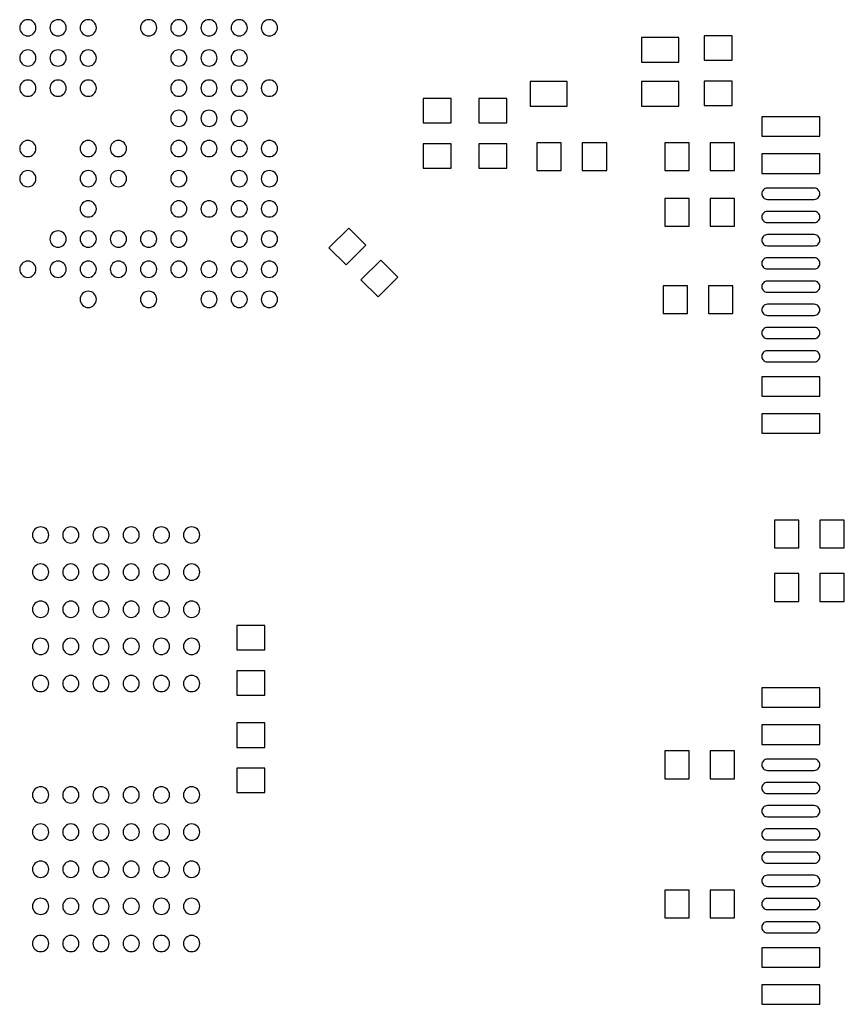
# Model space of a CAD drawing. Extents: x -85 to 115, y -126 to 69.
# Tile 23 of 26: x -18 to 0, y -30 to -8. Entities that reach past the tile are written whole.
import ezdxf

# ---------------------------------------------------------------- set-up
doc = ezdxf.new("R2010")
doc.units = 0
doc.header["$MEASUREMENT"] = 0
doc.layers.get('0').update_dxf_attribs({"linetype": 'CONTINUOUS'})

msp = doc.modelspace()

# ---------------------------------------------------------------- linework, layer by layer
for points in [[(-17.844999, -8.569999, 0.414214), (-18.02, -8.395001), (-18.02, -8.395001, 0.414214), (-18.195, -8.569999), (-18.195, -8.569999, 0.414214), (-18.02, -8.745), (-18.02, -8.745, 0.414214), (-17.844999, -8.569999)], [(-17.371001, -8.395001, 0.412538), (-17.545, -8.569999), (-17.545, -8.569999, 0.414214), (-17.37, -8.745), (-17.37, -8.745, 0.415879), (-17.193999, -8.569), (-17.193999, -8.569, 0.410884), (-17.369, -8.395001), (-17.369, -8.395001), (-17.371001, -8.395001)], [(-16.545, -8.569999, 0.414214), (-16.720001, -8.395001), (-16.720001, -8.395001, 0.414214), (-16.895, -8.569999), (-16.895, -8.569999, 0.414214), (-16.720001, -8.745), (-16.720001, -8.745, 0.414214), (-16.545, -8.569999)], [(-15.245, -8.569999, 0.414214), (-15.42, -8.395001), (-15.42, -8.395001, 0.414214), (-15.595, -8.569999), (-15.595, -8.569999, 0.414214), (-15.42, -8.745), (-15.42, -8.745, 0.414214), (-15.245, -8.569999)], [(-14.595, -8.569999, 0.414214), (-14.77, -8.395001), (-14.77, -8.395001, 0.414214), (-14.945, -8.569999), (-14.945, -8.569999, 0.414214), (-14.77, -8.745), (-14.77, -8.745, 0.414214), (-14.595, -8.569999)], [(-13.945, -8.569999, 0.414214), (-14.12, -8.395001), (-14.12, -8.395001, 0.414214), (-14.295, -8.569999), (-14.295, -8.569999, 0.414214), (-14.12, -8.745), (-14.12, -8.745, 0.414214), (-13.945, -8.569999)], [(-13.295, -8.569999, 0.414214), (-13.47, -8.395001), (-13.47, -8.395001, 0.414214), (-13.645, -8.569999), (-13.645, -8.569999, 0.414214), (-13.47, -8.745), (-13.47, -8.745, 0.414214), (-13.295, -8.569999)], [(-12.645, -8.569999, 0.414214), (-12.82, -8.395001), (-12.82, -8.395001, 0.414214), (-12.995, -8.569999), (-12.995, -8.569999, 0.414214), (-12.82, -8.745), (-12.82, -8.745, 0.414214), (-12.645, -8.569999)], [(-17.844999, -9.220001, 0.414214), (-18.02, -9.045), (-18.02, -9.045, 0.414214), (-18.195, -9.220001), (-18.195, -9.220001, 0.414214), (-18.02, -9.394999), (-18.02, -9.394999, 0.414214), (-17.844999, -9.220001)], [(-17.194999, -9.220001, 0.414214), (-17.37, -9.045), (-17.37, -9.045, 0.414214), (-17.545, -9.220001), (-17.545, -9.220001, 0.414214), (-17.37, -9.394999), (-17.37, -9.394999, 0.414214), (-17.194999, -9.220001)], [(-16.545, -9.220001, 0.414214), (-16.720001, -9.045), (-16.720001, -9.045, 0.414214), (-16.895, -9.220001), (-16.895, -9.220001, 0.414214), (-16.720001, -9.394999), (-16.720001, -9.394999, 0.414214), (-16.545, -9.220001)], [(-14.595, -9.220001, 0.414214), (-14.77, -9.045), (-14.77, -9.045, 0.414214), (-14.945, -9.220001), (-14.945, -9.220001, 0.414214), (-14.77, -9.394999), (-14.77, -9.394999, 0.414214), (-14.595, -9.220001)], [(-13.945, -9.220001, 0.414214), (-14.12, -9.045), (-14.12, -9.045, 0.414214), (-14.295, -9.220001), (-14.295, -9.220001, 0.414214), (-14.12, -9.394999), (-14.12, -9.394999, 0.414214), (-13.945, -9.220001)], [(-13.295, -9.220001, 0.414214), (-13.47, -9.045), (-13.47, -9.045, 0.414214), (-13.645, -9.220001), (-13.645, -9.220001, 0.414214), (-13.47, -9.394999), (-13.47, -9.394999, 0.414214), (-13.295, -9.220001)], [(-17.844999, -9.87, 0.414214), (-18.02, -9.695), (-18.02, -9.695, 0.414214), (-18.195, -9.87), (-18.195, -9.87, 0.414214), (-18.02, -10.045001), (-18.02, -10.045001, 0.414214), (-17.844999, -9.87)], [(-17.194999, -9.87, 0.414214), (-17.37, -9.695), (-17.37, -9.695, 0.414214), (-17.545, -9.87), (-17.545, -9.87, 0.414214), (-17.37, -10.045001), (-17.37, -10.045001, 0.414214), (-17.194999, -9.87)], [(-16.545, -9.87, 0.414214), (-16.720001, -9.695), (-16.720001, -9.695, 0.414214), (-16.895, -9.87), (-16.895, -9.87, 0.414214), (-16.720001, -10.045001), (-16.720001, -10.045001, 0.414214), (-16.545, -9.87)], [(-14.595, -9.87, 0.414214), (-14.77, -9.695), (-14.77, -9.695, 0.414214), (-14.945, -9.87), (-14.945, -9.87, 0.414214), (-14.77, -10.045001), (-14.77, -10.045001, 0.414214), (-14.595, -9.87)], [(-13.945, -9.87, 0.414214), (-14.12, -9.695), (-14.12, -9.695, 0.414214), (-14.295, -9.87), (-14.295, -9.87, 0.414214), (-14.12, -10.045001), (-14.12, -10.045001, 0.414214), (-13.945, -9.87)], [(-13.295, -9.87, 0.414214), (-13.47, -9.695), (-13.47, -9.695, 0.414214), (-13.645, -9.87), (-13.645, -9.87, 0.414214), (-13.47, -10.045001), (-13.47, -10.045001, 0.414214), (-13.295, -9.87)], [(-12.645, -9.87, 0.414214), (-12.82, -9.695), (-12.82, -9.695, 0.414214), (-12.995, -9.87), (-12.995, -9.87, 0.414214), (-12.82, -10.045001), (-12.82, -10.045001, 0.414214), (-12.645, -9.87)], [(-14.595, -10.52, 0.414214), (-14.77, -10.345), (-14.77, -10.345, 0.414214), (-14.945, -10.52), (-14.945, -10.52, 0.414214), (-14.77, -10.695), (-14.77, -10.695, 0.414214), (-14.595, -10.52)], [(-13.945, -10.52, 0.414214), (-14.12, -10.345), (-14.12, -10.345, 0.414214), (-14.295, -10.52), (-14.295, -10.52, 0.414214), (-14.12, -10.695), (-14.12, -10.695, 0.414214), (-13.945, -10.52)], [(-13.295, -10.52, 0.414214), (-13.47, -10.345), (-13.47, -10.345, 0.414214), (-13.645, -10.52), (-13.645, -10.52, 0.414214), (-13.47, -10.695), (-13.47, -10.695, 0.414214), (-13.295, -10.52)], [(-17.844999, -11.17, 0.414214), (-18.02, -10.995), (-18.02, -10.995, 0.414214), (-18.195, -11.17), (-18.195, -11.17, 0.414214), (-18.02, -11.345), (-18.02, -11.345, 0.414214), (-17.844999, -11.17)], [(-16.545, -11.17, 0.414214), (-16.720001, -10.995), (-16.720001, -10.995, 0.414214), (-16.895, -11.17), (-16.895, -11.17, 0.414214), (-16.720001, -11.345), (-16.720001, -11.345, 0.414214), (-16.545, -11.17)], [(-15.895, -11.17, 0.414214), (-16.070001, -10.995), (-16.070001, -10.995, 0.414214), (-16.245, -11.17), (-16.245, -11.17, 0.414214), (-16.070001, -11.345), (-16.070001, -11.345, 0.414214), (-15.895, -11.17)], [(-14.595, -11.17, 0.414214), (-14.77, -10.995), (-14.77, -10.995, 0.414214), (-14.945, -11.17), (-14.945, -11.17, 0.414214), (-14.77, -11.345), (-14.77, -11.345, 0.414214), (-14.595, -11.17)], [(-13.945, -11.17, 0.414214), (-14.12, -10.995), (-14.12, -10.995, 0.414214), (-14.295, -11.17), (-14.295, -11.17, 0.414214), (-14.12, -11.345), (-14.12, -11.345, 0.414214), (-13.945, -11.17)], [(-13.295, -11.17, 0.414214), (-13.47, -10.995), (-13.47, -10.995, 0.414214), (-13.645, -11.17), (-13.645, -11.17, 0.414214), (-13.47, -11.345), (-13.47, -11.345, 0.414214), (-13.295, -11.17)], [(-12.645, -11.17, 0.414214), (-12.82, -10.995), (-12.82, -10.995, 0.414214), (-12.995, -11.17), (-12.995, -11.17, 0.414214), (-12.82, -11.345), (-12.82, -11.345, 0.414214), (-12.645, -11.17)], [(-17.844999, -11.82, 0.414214), (-18.02, -11.645), (-18.02, -11.645, 0.414214), (-18.195, -11.82), (-18.195, -11.82, 0.414214), (-18.02, -11.995), (-18.02, -11.995, 0.414214), (-17.844999, -11.82)], [(-16.545, -11.82, 0.414214), (-16.720001, -11.645), (-16.720001, -11.645, 0.414214), (-16.895, -11.82), (-16.895, -11.82, 0.414214), (-16.720001, -11.995), (-16.720001, -11.995, 0.414214), (-16.545, -11.82)], [(-15.895, -11.82, 0.414214), (-16.070001, -11.645), (-16.070001, -11.645, 0.414214), (-16.245, -11.82), (-16.245, -11.82, 0.414214), (-16.070001, -11.995), (-16.070001, -11.995, 0.414214), (-15.895, -11.82)], [(-14.595, -11.82, 0.414214), (-14.77, -11.645), (-14.77, -11.645, 0.414214), (-14.945, -11.82), (-14.945, -11.82, 0.414214), (-14.77, -11.995), (-14.77, -11.995, 0.414214), (-14.595, -11.82)], [(-13.295, -11.82, 0.414214), (-13.47, -11.645), (-13.47, -11.645, 0.414214), (-13.645, -11.82), (-13.645, -11.82, 0.414214), (-13.47, -11.995), (-13.47, -11.995, 0.414214), (-13.295, -11.82)], [(-12.645, -11.82, 0.414214), (-12.82, -11.645), (-12.82, -11.645, 0.414214), (-12.995, -11.82), (-12.995, -11.82, 0.414214), (-12.82, -11.995), (-12.82, -11.995, 0.414214), (-12.645, -11.82)], [(-1.09, -12.265, 0.414214), (-0.97, -12.145), (-0.97, -12.145, 0.414214), (-1.09, -12.025), (-1.09, -12.025), (-2.1, -12.025), (-2.1, -12.025, 0.414214), (-2.22, -12.145), (-2.22, -12.145, 0.414214), (-2.1, -12.265), (-2.1, -12.265), (-1.09, -12.265)], [(-16.545, -12.47, 0.414214), (-16.720001, -12.295), (-16.720001, -12.295, 0.414214), (-16.895, -12.47), (-16.895, -12.47, 0.414214), (-16.720001, -12.645), (-16.720001, -12.645, 0.414214), (-16.545, -12.47)], [(-14.595, -12.47, 0.414214), (-14.77, -12.295), (-14.77, -12.295, 0.414214), (-14.945, -12.47), (-14.945, -12.47, 0.414214), (-14.77, -12.645), (-14.77, -12.645, 0.414214), (-14.595, -12.47)], [(-13.945, -12.47, 0.414214), (-14.12, -12.295), (-14.12, -12.295, 0.414214), (-14.295, -12.47), (-14.295, -12.47, 0.414214), (-14.12, -12.645), (-14.12, -12.645, 0.414214), (-13.945, -12.47)], [(-13.295, -12.47, 0.414214), (-13.47, -12.295), (-13.47, -12.295, 0.414214), (-13.645, -12.47), (-13.645, -12.47, 0.414214), (-13.47, -12.645), (-13.47, -12.645, 0.414214), (-13.295, -12.47)], [(-12.645, -12.47, 0.414214), (-12.82, -12.295), (-12.82, -12.295, 0.414214), (-12.995, -12.47), (-12.995, -12.47, 0.414214), (-12.82, -12.645), (-12.82, -12.645, 0.414214), (-12.645, -12.47)], [(-1.09, -12.765, 0.414214), (-0.97, -12.645), (-0.97, -12.645, 0.414214), (-1.09, -12.525), (-1.09, -12.525), (-2.1, -12.525), (-2.1, -12.525, 0.414214), (-2.22, -12.645), (-2.22, -12.645, 0.414214), (-2.1, -12.765), (-2.1, -12.765), (-1.09, -12.765)], [(-17.371001, -12.945, 0.412539), (-17.545, -13.12), (-17.545, -13.12, 0.414214), (-17.37, -13.295), (-17.37, -13.295, 0.415881), (-17.193999, -13.119), (-17.193999, -13.119, 0.410885), (-17.369, -12.945), (-17.369, -12.945), (-17.371001, -12.945)], [(-16.545, -13.12, 0.414214), (-16.720001, -12.945), (-16.720001, -12.945, 0.414214), (-16.895, -13.12), (-16.895, -13.12, 0.414214), (-16.720001, -13.295), (-16.720001, -13.295, 0.414214), (-16.545, -13.12)], [(-16.071, -12.945, 0.412541), (-16.245, -13.12), (-16.245, -13.12, 0.414214), (-16.070001, -13.295), (-16.070001, -13.295, 0.415881), (-15.893999, -13.119), (-15.893999, -13.119, 0.410885), (-16.069, -12.945), (-16.069, -12.945), (-16.071, -12.945)], [(-15.245, -13.12, 0.414214), (-15.42, -12.945), (-15.42, -12.945, 0.414214), (-15.595, -13.12), (-15.595, -13.12, 0.414214), (-15.42, -13.295), (-15.42, -13.295, 0.414214), (-15.245, -13.12)], [(-14.595, -13.12, 0.414214), (-14.77, -12.945), (-14.77, -12.945, 0.414214), (-14.945, -13.12), (-14.945, -13.12, 0.414214), (-14.77, -13.295), (-14.77, -13.295, 0.414214), (-14.595, -13.12)], [(-13.295, -13.12, 0.414214), (-13.47, -12.945), (-13.47, -12.945, 0.414214), (-13.645, -13.12), (-13.645, -13.12, 0.414214), (-13.47, -13.295), (-13.47, -13.295, 0.414214), (-13.295, -13.12)], [(-12.645, -13.12, 0.414214), (-12.82, -12.945), (-12.82, -12.945, 0.414214), (-12.995, -13.12), (-12.995, -13.12, 0.414214), (-12.82, -13.295), (-12.82, -13.295, 0.414214), (-12.645, -13.12)], [(-1.09, -13.265, 0.414214), (-0.97, -13.145), (-0.97, -13.145, 0.414214), (-1.09, -13.025), (-1.09, -13.025), (-2.1, -13.025), (-2.1, -13.025, 0.414214), (-2.22, -13.145), (-2.22, -13.145, 0.414214), (-2.1, -13.265), (-2.1, -13.265), (-1.09, -13.265)], [(-1.09, -13.765, 0.414214), (-0.97, -13.645), (-0.97, -13.645, 0.414214), (-1.09, -13.525), (-1.09, -13.525), (-2.1, -13.525), (-2.1, -13.525, 0.414214), (-2.22, -13.645), (-2.22, -13.645, 0.414214), (-2.1, -13.765), (-2.1, -13.765), (-1.09, -13.765)], [(-17.844999, -13.77, 0.414214), (-18.02, -13.595), (-18.02, -13.595, 0.414214), (-18.195, -13.77), (-18.195, -13.77, 0.414214), (-18.02, -13.945), (-18.02, -13.945, 0.414214), (-17.844999, -13.77)], [(-17.371001, -13.595, 0.412539), (-17.545, -13.77), (-17.545, -13.77, 0.414214), (-17.37, -13.945), (-17.37, -13.945, 0.415881), (-17.193999, -13.769), (-17.193999, -13.769, 0.410885), (-17.369, -13.595), (-17.369, -13.595), (-17.371001, -13.595)], [(-16.545, -13.77, 0.414214), (-16.720001, -13.595), (-16.720001, -13.595, 0.414214), (-16.895, -13.77), (-16.895, -13.77, 0.414214), (-16.720001, -13.945), (-16.720001, -13.945, 0.414214), (-16.545, -13.77)], [(-16.071, -13.595, 0.412541), (-16.245, -13.77), (-16.245, -13.77, 0.414214), (-16.070001, -13.945), (-16.070001, -13.945, 0.415881), (-15.893999, -13.769), (-15.893999, -13.769, 0.410885), (-16.069, -13.595), (-16.069, -13.595), (-16.071, -13.595)], [(-15.245, -13.77, 0.414214), (-15.42, -13.595), (-15.42, -13.595, 0.414214), (-15.595, -13.77), (-15.595, -13.77, 0.414214), (-15.42, -13.945), (-15.42, -13.945, 0.414214), (-15.245, -13.77)], [(-14.595, -13.77, 0.414214), (-14.77, -13.595), (-14.77, -13.595, 0.414214), (-14.945, -13.77), (-14.945, -13.77, 0.414214), (-14.77, -13.945), (-14.77, -13.945, 0.414214), (-14.595, -13.77)], [(-13.945, -13.77, 0.414214), (-14.12, -13.595), (-14.12, -13.595, 0.414214), (-14.295, -13.77), (-14.295, -13.77, 0.414214), (-14.12, -13.945), (-14.12, -13.945, 0.414214), (-13.945, -13.77)], [(-13.295, -13.77, 0.414214), (-13.47, -13.595), (-13.47, -13.595, 0.414214), (-13.645, -13.77), (-13.645, -13.77, 0.414214), (-13.47, -13.945), (-13.47, -13.945, 0.414214), (-13.295, -13.77)], [(-12.645, -13.77, 0.414214), (-12.82, -13.595), (-12.82, -13.595, 0.414214), (-12.995, -13.77), (-12.995, -13.77, 0.414214), (-12.82, -13.945), (-12.82, -13.945, 0.414214), (-12.645, -13.77)], [(-1.09, -14.265, 0.414214), (-0.97, -14.145), (-0.97, -14.145, 0.414214), (-1.09, -14.025), (-1.09, -14.025), (-2.1, -14.025), (-2.1, -14.025, 0.414214), (-2.22, -14.145), (-2.22, -14.145, 0.414214), (-2.1, -14.265), (-2.1, -14.265), (-1.09, -14.265)], [(-16.545, -14.42, 0.414214), (-16.720001, -14.245), (-16.720001, -14.245, 0.414214), (-16.895, -14.42), (-16.895, -14.42, 0.414214), (-16.720001, -14.595), (-16.720001, -14.595, 0.414214), (-16.545, -14.42)], [(-15.245, -14.42, 0.414214), (-15.42, -14.245), (-15.42, -14.245, 0.414214), (-15.595, -14.42), (-15.595, -14.42, 0.414214), (-15.42, -14.595), (-15.42, -14.595, 0.414214), (-15.245, -14.42)], [(-13.945, -14.42, 0.414214), (-14.12, -14.245), (-14.12, -14.245, 0.414214), (-14.295, -14.42), (-14.295, -14.42, 0.414214), (-14.12, -14.595), (-14.12, -14.595, 0.414214), (-13.945, -14.42)], [(-13.295, -14.42, 0.414214), (-13.47, -14.245), (-13.47, -14.245, 0.414214), (-13.645, -14.42), (-13.645, -14.42, 0.414214), (-13.47, -14.595), (-13.47, -14.595, 0.414214), (-13.295, -14.42)], [(-12.645, -14.42, 0.414214), (-12.82, -14.245), (-12.82, -14.245, 0.414214), (-12.995, -14.42), (-12.995, -14.42, 0.414214), (-12.82, -14.595), (-12.82, -14.595, 0.414214), (-12.645, -14.42)], [(-1.09, -14.765, 0.414214), (-0.97, -14.645), (-0.97, -14.645, 0.414214), (-1.09, -14.525), (-1.09, -14.525), (-2.1, -14.525), (-2.1, -14.525, 0.414214), (-2.22, -14.645), (-2.22, -14.645, 0.414214), (-2.1, -14.765), (-2.1, -14.765), (-1.09, -14.765)], [(-1.09, -15.265, 0.414214), (-0.97, -15.145), (-0.97, -15.145, 0.414214), (-1.09, -15.025), (-1.09, -15.025), (-2.1, -15.025), (-2.1, -15.025, 0.414214), (-2.22, -15.145), (-2.22, -15.145, 0.414214), (-2.1, -15.265), (-2.1, -15.265), (-1.09, -15.265)], [(-1.09, -15.765, 0.414214), (-0.97, -15.644999), (-0.97, -15.644999, 0.414214), (-1.09, -15.525), (-1.09, -15.525), (-2.1, -15.525), (-2.1, -15.525, 0.414214), (-2.22, -15.644999), (-2.22, -15.644999, 0.414214), (-2.1, -15.765), (-2.1, -15.765), (-1.09, -15.765)], [(-17.57, -19.494999, 0.414214), (-17.744999, -19.32), (-17.744999, -19.32, 0.414214), (-17.92, -19.494999), (-17.92, -19.494999, 0.414214), (-17.744999, -19.67), (-17.744999, -19.67, 0.414214), (-17.57, -19.494999)], [(-16.92, -19.494999, 0.414214), (-17.095, -19.32), (-17.095, -19.32, 0.414214), (-17.270001, -19.494999), (-17.270001, -19.494999, 0.414214), (-17.095, -19.67), (-17.095, -19.67, 0.414214), (-16.92, -19.494999)], [(-16.27, -19.494999, 0.414214), (-16.445, -19.32), (-16.445, -19.32, 0.414214), (-16.620001, -19.494999), (-16.620001, -19.494999, 0.414214), (-16.445, -19.67), (-16.445, -19.67, 0.414214), (-16.27, -19.494999)], [(-15.62, -19.494999, 0.414214), (-15.795, -19.32), (-15.795, -19.32, 0.414214), (-15.969999, -19.494999), (-15.969999, -19.494999, 0.414214), (-15.795, -19.67), (-15.795, -19.67, 0.414214), (-15.62, -19.494999)], [(-14.97, -19.494999, 0.414214), (-15.145, -19.32), (-15.145, -19.32, 0.414214), (-15.32, -19.494999), (-15.32, -19.494999, 0.414214), (-15.145, -19.67), (-15.145, -19.67, 0.414214), (-14.97, -19.494999)], [(-14.32, -19.494999, 0.414214), (-14.495, -19.32), (-14.495, -19.32, 0.414214), (-14.67, -19.494999), (-14.67, -19.494999, 0.414214), (-14.495, -19.67), (-14.495, -19.67, 0.414214), (-14.32, -19.494999)], [(-17.57, -20.295, 0.414214), (-17.744999, -20.12), (-17.744999, -20.12, 0.414214), (-17.92, -20.295), (-17.92, -20.295, 0.414214), (-17.744999, -20.470001), (-17.744999, -20.470001, 0.414214), (-17.57, -20.295)], [(-16.92, -20.295, 0.414214), (-17.095, -20.12), (-17.095, -20.12, 0.414214), (-17.270001, -20.295), (-17.270001, -20.295, 0.414214), (-17.095, -20.470001), (-17.095, -20.470001, 0.414214), (-16.92, -20.295)], [(-16.27, -20.295, 0.414214), (-16.445, -20.12), (-16.445, -20.12, 0.414214), (-16.620001, -20.295), (-16.620001, -20.295, 0.414214), (-16.445, -20.470001), (-16.445, -20.470001, 0.414214), (-16.27, -20.295)], [(-15.62, -20.295, 0.414214), (-15.795, -20.12), (-15.795, -20.12, 0.414214), (-15.969999, -20.295), (-15.969999, -20.295, 0.414214), (-15.795, -20.470001), (-15.795, -20.470001, 0.414214), (-15.62, -20.295)], [(-14.97, -20.295, 0.414214), (-15.145, -20.12), (-15.145, -20.12, 0.414214), (-15.32, -20.295), (-15.32, -20.295, 0.414214), (-15.145, -20.470001), (-15.145, -20.470001, 0.414214), (-14.97, -20.295)], [(-14.32, -20.295, 0.414214), (-14.495, -20.12), (-14.495, -20.12, 0.414214), (-14.67, -20.295), (-14.67, -20.295, 0.414214), (-14.495, -20.470001), (-14.495, -20.470001, 0.414214), (-14.32, -20.295)], [(-17.57, -21.095, 0.414214), (-17.744999, -20.92), (-17.744999, -20.92, 0.414214), (-17.92, -21.095), (-17.92, -21.095, 0.414214), (-17.744999, -21.27), (-17.744999, -21.27, 0.414214), (-17.57, -21.095)], [(-16.92, -21.095, 0.414214), (-17.095, -20.92), (-17.095, -20.92, 0.414214), (-17.270001, -21.095), (-17.270001, -21.095, 0.414214), (-17.095, -21.27), (-17.095, -21.27, 0.414214), (-16.92, -21.095)], [(-16.27, -21.095, 0.414214), (-16.445, -20.92), (-16.445, -20.92, 0.414214), (-16.620001, -21.095), (-16.620001, -21.095, 0.414214), (-16.445, -21.27), (-16.445, -21.27, 0.414214), (-16.27, -21.095)], [(-15.62, -21.095, 0.414214), (-15.795, -20.92), (-15.795, -20.92, 0.414214), (-15.969999, -21.095), (-15.969999, -21.095, 0.414214), (-15.795, -21.27), (-15.795, -21.27, 0.414214), (-15.62, -21.095)], [(-14.97, -21.095, 0.414214), (-15.145, -20.92), (-15.145, -20.92, 0.414214), (-15.32, -21.095), (-15.32, -21.095, 0.414214), (-15.145, -21.27), (-15.145, -21.27, 0.414214), (-14.97, -21.095)], [(-14.32, -21.095, 0.414214), (-14.495, -20.92), (-14.495, -20.92, 0.414214), (-14.67, -21.095), (-14.67, -21.095, 0.414214), (-14.495, -21.27), (-14.495, -21.27, 0.414214), (-14.32, -21.095)], [(-17.57, -21.895, 0.414214), (-17.744999, -21.72), (-17.744999, -21.72, 0.414214), (-17.92, -21.895), (-17.92, -21.895, 0.414214), (-17.744999, -22.07), (-17.744999, -22.07, 0.414214), (-17.57, -21.895)], [(-17.096, -21.72, 0.412537), (-17.270001, -21.895), (-17.270001, -21.895, 0.414214), (-17.095, -22.07), (-17.095, -22.07, 0.415879), (-16.919, -21.894001), (-16.919, -21.894001, 0.410881), (-17.093999, -21.72), (-17.093999, -21.72), (-17.096, -21.72)], [(-16.27, -21.895, 0.414214), (-16.445, -21.72), (-16.445, -21.72, 0.414214), (-16.620001, -21.895), (-16.620001, -21.895, 0.414214), (-16.445, -22.07), (-16.445, -22.07, 0.414214), (-16.27, -21.895)], [(-15.796, -21.72, 0.412537), (-15.969999, -21.895), (-15.969999, -21.895, 0.414214), (-15.795, -22.07), (-15.795, -22.07, 0.415879), (-15.619, -21.894001), (-15.619, -21.894001, 0.410883), (-15.794, -21.72), (-15.794, -21.72), (-15.796, -21.72)], [(-14.97, -21.895, 0.414214), (-15.145, -21.72), (-15.145, -21.72, 0.414214), (-15.32, -21.895), (-15.32, -21.895, 0.414214), (-15.145, -22.07), (-15.145, -22.07, 0.414214), (-14.97, -21.895)], [(-14.496, -21.72, 0.412539), (-14.67, -21.895), (-14.67, -21.895, 0.414214), (-14.495, -22.07), (-14.495, -22.07, 0.415879), (-14.319, -21.894001), (-14.319, -21.894001, 0.410885), (-14.494, -21.72), (-14.494, -21.72), (-14.496, -21.72)], [(-17.57, -22.695, 0.414214), (-17.744999, -22.52), (-17.744999, -22.52, 0.414214), (-17.92, -22.695), (-17.92, -22.695, 0.414214), (-17.744999, -22.87), (-17.744999, -22.87, 0.414214), (-17.57, -22.695)], [(-16.92, -22.695, 0.414214), (-17.095, -22.52), (-17.095, -22.52, 0.414214), (-17.270001, -22.695), (-17.270001, -22.695, 0.414214), (-17.095, -22.87), (-17.095, -22.87, 0.414214), (-16.92, -22.695)], [(-16.27, -22.695, 0.414214), (-16.445, -22.52), (-16.445, -22.52, 0.414214), (-16.620001, -22.695), (-16.620001, -22.695, 0.414214), (-16.445, -22.87), (-16.445, -22.87, 0.414214), (-16.27, -22.695)], [(-15.62, -22.695, 0.414214), (-15.795, -22.52), (-15.795, -22.52, 0.414214), (-15.969999, -22.695), (-15.969999, -22.695, 0.414214), (-15.795, -22.87), (-15.795, -22.87, 0.414214), (-15.62, -22.695)], [(-14.97, -22.695, 0.414214), (-15.145, -22.52), (-15.145, -22.52, 0.414214), (-15.32, -22.695), (-15.32, -22.695, 0.414214), (-15.145, -22.87), (-15.145, -22.87, 0.414214), (-14.97, -22.695)], [(-14.32, -22.695, 0.414214), (-14.495, -22.52), (-14.495, -22.52, 0.414214), (-14.67, -22.695), (-14.67, -22.695, 0.414214), (-14.495, -22.87), (-14.495, -22.87, 0.414214), (-14.32, -22.695)], [(-1.09, -24.565, 0.414214), (-0.97, -24.445), (-0.97, -24.445, 0.414214), (-1.09, -24.325), (-1.09, -24.325), (-2.1, -24.325), (-2.1, -24.325, 0.414214), (-2.22, -24.445), (-2.22, -24.445, 0.414214), (-2.1, -24.565), (-2.1, -24.565), (-1.09, -24.565)], [(-17.57, -25.095, 0.414214), (-17.744999, -24.92), (-17.744999, -24.92, 0.414214), (-17.92, -25.095), (-17.92, -25.095, 0.414214), (-17.744999, -25.27), (-17.744999, -25.27, 0.414214), (-17.57, -25.095)], [(-16.92, -25.095, 0.414214), (-17.095, -24.92), (-17.095, -24.92, 0.414214), (-17.270001, -25.095), (-17.270001, -25.095, 0.414214), (-17.095, -25.27), (-17.095, -25.27, 0.414214), (-16.92, -25.095)], [(-16.27, -25.095, 0.414214), (-16.445, -24.92), (-16.445, -24.92, 0.414214), (-16.620001, -25.095), (-16.620001, -25.095, 0.414214), (-16.445, -25.27), (-16.445, -25.27, 0.414214), (-16.27, -25.095)], [(-15.62, -25.095, 0.414214), (-15.795, -24.92), (-15.795, -24.92, 0.414214), (-15.969999, -25.095), (-15.969999, -25.095, 0.414214), (-15.795, -25.27), (-15.795, -25.27, 0.414214), (-15.62, -25.095)], [(-14.97, -25.095, 0.414214), (-15.145, -24.92), (-15.145, -24.92, 0.414214), (-15.32, -25.095), (-15.32, -25.095, 0.414214), (-15.145, -25.27), (-15.145, -25.27, 0.414214), (-14.97, -25.095)], [(-14.32, -25.095, 0.414214), (-14.495, -24.92), (-14.495, -24.92, 0.414214), (-14.67, -25.095), (-14.67, -25.095, 0.414214), (-14.495, -25.27), (-14.495, -25.27, 0.414214), (-14.32, -25.095)], [(-1.09, -25.065, 0.414214), (-0.97, -24.945), (-0.97, -24.945, 0.414214), (-1.09, -24.825), (-1.09, -24.825), (-2.1, -24.825), (-2.1, -24.825, 0.414214), (-2.22, -24.945), (-2.22, -24.945, 0.414214), (-2.1, -25.065), (-2.1, -25.065), (-1.09, -25.065)], [(-1.09, -25.565, 0.414214), (-0.97, -25.445), (-0.97, -25.445, 0.414214), (-1.09, -25.325), (-1.09, -25.325), (-2.1, -25.325), (-2.1, -25.325, 0.414214), (-2.22, -25.445), (-2.22, -25.445, 0.414214), (-2.1, -25.565), (-2.1, -25.565), (-1.09, -25.565)], [(-17.57, -25.895, 0.414214), (-17.744999, -25.72), (-17.744999, -25.72, 0.414214), (-17.92, -25.895), (-17.92, -25.895, 0.414214), (-17.744999, -26.07), (-17.744999, -26.07, 0.414214), (-17.57, -25.895)], [(-17.096, -25.72, 0.412541), (-17.270001, -25.895), (-17.270001, -25.895, 0.414214), (-17.095, -26.07), (-17.095, -26.07, 0.415883), (-16.919, -25.893999), (-16.919, -25.893999, 0.410876), (-17.093999, -25.72), (-17.093999, -25.72), (-17.096, -25.72)], [(-16.27, -25.895, 0.414214), (-16.445, -25.72), (-16.445, -25.72, 0.414214), (-16.620001, -25.895), (-16.620001, -25.895, 0.414214), (-16.445, -26.07), (-16.445, -26.07, 0.414214), (-16.27, -25.895)], [(-15.796, -25.72, 0.412541), (-15.969999, -25.895), (-15.969999, -25.895, 0.414214), (-15.795, -26.07), (-15.795, -26.07, 0.415883), (-15.619, -25.893999), (-15.619, -25.893999, 0.410878), (-15.794, -25.72), (-15.794, -25.72), (-15.796, -25.72)], [(-14.97, -25.895, 0.414214), (-15.145, -25.72), (-15.145, -25.72, 0.414214), (-15.32, -25.895), (-15.32, -25.895, 0.414214), (-15.145, -26.07), (-15.145, -26.07, 0.414214), (-14.97, -25.895)], [(-14.496, -25.72, 0.412543), (-14.67, -25.895), (-14.67, -25.895, 0.414214), (-14.495, -26.07), (-14.495, -26.07, 0.415883), (-14.319, -25.893999), (-14.319, -25.893999, 0.410881), (-14.494, -25.72), (-14.494, -25.72), (-14.496, -25.72)], [(-1.09, -26.065, 0.414214), (-0.97, -25.945), (-0.97, -25.945, 0.414214), (-1.09, -25.825), (-1.09, -25.825), (-2.1, -25.825), (-2.1, -25.825, 0.414214), (-2.22, -25.945), (-2.22, -25.945, 0.414214), (-2.1, -26.065), (-2.1, -26.065), (-1.09, -26.065)], [(-1.09, -26.565, 0.414214), (-0.97, -26.445), (-0.97, -26.445, 0.414214), (-1.09, -26.325), (-1.09, -26.325), (-2.1, -26.325), (-2.1, -26.325, 0.414214), (-2.22, -26.445), (-2.22, -26.445, 0.414214), (-2.1, -26.565), (-2.1, -26.565), (-1.09, -26.565)], [(-17.57, -26.695, 0.414214), (-17.744999, -26.52), (-17.744999, -26.52, 0.414214), (-17.92, -26.695), (-17.92, -26.695, 0.414214), (-17.744999, -26.87), (-17.744999, -26.87, 0.414214), (-17.57, -26.695)], [(-16.92, -26.695, 0.414214), (-17.095, -26.52), (-17.095, -26.52, 0.414214), (-17.270001, -26.695), (-17.270001, -26.695, 0.414214), (-17.095, -26.87), (-17.095, -26.87, 0.414214), (-16.92, -26.695)], [(-16.27, -26.695, 0.414214), (-16.445, -26.52), (-16.445, -26.52, 0.414214), (-16.620001, -26.695), (-16.620001, -26.695, 0.414214), (-16.445, -26.87), (-16.445, -26.87, 0.414214), (-16.27, -26.695)], [(-15.62, -26.695, 0.414214), (-15.795, -26.52), (-15.795, -26.52, 0.414214), (-15.969999, -26.695), (-15.969999, -26.695, 0.414214), (-15.795, -26.87), (-15.795, -26.87, 0.414214), (-15.62, -26.695)], [(-14.97, -26.695, 0.414214), (-15.145, -26.52), (-15.145, -26.52, 0.414214), (-15.32, -26.695), (-15.32, -26.695, 0.414214), (-15.145, -26.87), (-15.145, -26.87, 0.414214), (-14.97, -26.695)], [(-14.32, -26.695, 0.414214), (-14.495, -26.52), (-14.495, -26.52, 0.414214), (-14.67, -26.695), (-14.67, -26.695, 0.414214), (-14.495, -26.87), (-14.495, -26.87, 0.414214), (-14.32, -26.695)], [(-1.09, -27.065, 0.414214), (-0.97, -26.945), (-0.97, -26.945, 0.414214), (-1.09, -26.825), (-1.09, -26.825), (-2.1, -26.825), (-2.1, -26.825, 0.414214), (-2.22, -26.945), (-2.22, -26.945, 0.414214), (-2.1, -27.065), (-2.1, -27.065), (-1.09, -27.065)], [(-17.57, -27.495, 0.414214), (-17.744999, -27.32), (-17.744999, -27.32, 0.414214), (-17.92, -27.495), (-17.92, -27.495, 0.414214), (-17.744999, -27.67), (-17.744999, -27.67, 0.414214), (-17.57, -27.495)], [(-17.096, -27.32, 0.412541), (-17.270001, -27.495), (-17.270001, -27.495, 0.414214), (-17.095, -27.67), (-17.095, -27.67, 0.415879), (-16.919, -27.494001), (-16.919, -27.494001, 0.410885), (-17.093999, -27.32), (-17.093999, -27.32), (-17.096, -27.32)], [(-16.27, -27.495, 0.414214), (-16.445, -27.32), (-16.445, -27.32, 0.414214), (-16.620001, -27.495), (-16.620001, -27.495, 0.414214), (-16.445, -27.67), (-16.445, -27.67, 0.414214), (-16.27, -27.495)], [(-15.796, -27.32, 0.412541), (-15.969999, -27.495), (-15.969999, -27.495, 0.414214), (-15.795, -27.67), (-15.795, -27.67, 0.415879), (-15.619, -27.494001), (-15.619, -27.494001, 0.410887), (-15.794, -27.32), (-15.794, -27.32), (-15.796, -27.32)], [(-14.97, -27.495, 0.414214), (-15.145, -27.32), (-15.145, -27.32, 0.414214), (-15.32, -27.495), (-15.32, -27.495, 0.414214), (-15.145, -27.67), (-15.145, -27.67, 0.414214), (-14.97, -27.495)], [(-14.496, -27.32, 0.412543), (-14.67, -27.495), (-14.67, -27.495, 0.414214), (-14.495, -27.67), (-14.495, -27.67, 0.415879), (-14.319, -27.494001), (-14.319, -27.494001, 0.410889), (-14.494, -27.32), (-14.494, -27.32), (-14.496, -27.32)], [(-1.09, -27.565, 0.414214), (-0.97, -27.445), (-0.97, -27.445, 0.414214), (-1.09, -27.325), (-1.09, -27.325), (-2.1, -27.325), (-2.1, -27.325, 0.414214), (-2.22, -27.445), (-2.22, -27.445, 0.414214), (-2.1, -27.565), (-2.1, -27.565), (-1.09, -27.565)], [(-1.09, -28.065, 0.414214), (-0.97, -27.945), (-0.97, -27.945, 0.414214), (-1.09, -27.825), (-1.09, -27.825), (-2.1, -27.825), (-2.1, -27.825, 0.414214), (-2.22, -27.945), (-2.22, -27.945, 0.414214), (-2.1, -28.065), (-2.1, -28.065), (-1.09, -28.065)], [(-17.57, -28.295, 0.414214), (-17.744999, -28.12), (-17.744999, -28.12, 0.414214), (-17.92, -28.295), (-17.92, -28.295, 0.414214), (-17.744999, -28.47), (-17.744999, -28.47, 0.414214), (-17.57, -28.295)], [(-17.096, -28.12, 0.412537), (-17.270001, -28.295), (-17.270001, -28.295, 0.414214), (-17.095, -28.47), (-17.095, -28.47, 0.415879), (-16.919, -28.294001), (-16.919, -28.294001, 0.410881), (-17.093999, -28.12), (-17.093999, -28.12), (-17.096, -28.12)], [(-16.27, -28.295, 0.414214), (-16.445, -28.12), (-16.445, -28.12, 0.414214), (-16.620001, -28.295), (-16.620001, -28.295, 0.414214), (-16.445, -28.47), (-16.445, -28.47, 0.414214), (-16.27, -28.295)], [(-15.796, -28.12, 0.412537), (-15.969999, -28.295), (-15.969999, -28.295, 0.414214), (-15.795, -28.47), (-15.795, -28.47, 0.415879), (-15.619, -28.294001), (-15.619, -28.294001, 0.410883), (-15.794, -28.12), (-15.794, -28.12), (-15.796, -28.12)], [(-14.97, -28.295, 0.414214), (-15.145, -28.12), (-15.145, -28.12, 0.414214), (-15.32, -28.295), (-15.32, -28.295, 0.414214), (-15.145, -28.47), (-15.145, -28.47, 0.414214), (-14.97, -28.295)], [(-14.496, -28.12, 0.412539), (-14.67, -28.295), (-14.67, -28.295, 0.414214), (-14.495, -28.47), (-14.495, -28.47, 0.415879), (-14.319, -28.294001), (-14.319, -28.294001, 0.410885), (-14.494, -28.12), (-14.494, -28.12), (-14.496, -28.12)]]:
    msp.add_lwpolyline(points, format="xyb")
for points in [[(-4.01, -8.78), (-4.81, -8.78), (-4.81, -8.78), (-4.81, -9.309999), (-4.81, -9.309999), (-4.01, -9.309999), (-4.01, -9.309999), (-4.01, -8.78)], [(-2.86, -8.745), (-3.46, -8.745), (-3.46, -8.745), (-3.46, -9.27), (-3.46, -9.27), (-2.86, -9.27), (-2.86, -9.27), (-2.86, -8.745)], [(-6.41, -9.73), (-7.21, -9.73), (-7.21, -9.73), (-7.21, -10.26), (-7.21, -10.26), (-6.41, -10.26), (-6.41, -10.26), (-6.41, -9.73)], [(-4.01, -9.73), (-4.81, -9.73), (-4.81, -9.73), (-4.81, -10.26), (-4.81, -10.26), (-4.01, -10.26), (-4.01, -10.26), (-4.01, -9.73)], [(-2.86, -9.720001), (-3.46, -9.720001), (-3.46, -9.720001), (-3.46, -10.245), (-3.46, -10.245), (-2.86, -10.245), (-2.86, -10.245), (-2.86, -9.720001)], [(-8.910001, -10.094), (-9.51, -10.094), (-9.51, -10.094), (-9.51, -10.618999), (-9.51, -10.618999), (-8.910001, -10.618999), (-8.910001, -10.618999), (-8.910001, -10.094)], [(-7.71, -10.094), (-8.310001, -10.094), (-8.310001, -10.094), (-8.310001, -10.618999), (-8.310001, -10.618999), (-7.71, -10.618999), (-7.71, -10.618999), (-7.71, -10.094)], [(-0.97, -10.485), (-2.22, -10.485), (-2.22, -10.485), (-2.22, -10.905), (-2.22, -10.905), (-0.97, -10.905), (-0.97, -10.905), (-0.97, -10.485)], [(-8.910001, -11.069), (-9.51, -11.069), (-9.51, -11.069), (-9.51, -11.594), (-9.51, -11.594), (-8.910001, -11.594), (-8.910001, -11.594), (-8.910001, -11.069)], [(-7.71, -11.069), (-8.310001, -11.069), (-8.310001, -11.069), (-8.310001, -11.594), (-8.310001, -11.594), (-7.71, -11.594), (-7.71, -11.594), (-7.71, -11.069)], [(-6.536, -11.045), (-7.061, -11.045), (-7.061, -11.045), (-7.061, -11.645), (-7.061, -11.645), (-6.536, -11.645), (-6.536, -11.645), (-6.536, -11.045)], [(-5.56, -11.045), (-6.085, -11.045), (-6.085, -11.045), (-6.085, -11.645), (-6.085, -11.645), (-5.56, -11.645), (-5.56, -11.645), (-5.56, -11.045)], [(-3.786, -11.045), (-4.311, -11.045), (-4.311, -11.045), (-4.311, -11.645), (-4.311, -11.645), (-3.786, -11.645), (-3.786, -11.645), (-3.786, -11.045)], [(-2.81, -11.045), (-3.335, -11.045), (-3.335, -11.045), (-3.335, -11.645), (-3.335, -11.645), (-2.81, -11.645), (-2.81, -11.645), (-2.81, -11.045)], [(-0.97, -11.285), (-2.22, -11.285), (-2.22, -11.285), (-2.22, -11.705), (-2.22, -11.705), (-0.97, -11.705), (-0.97, -11.705), (-0.97, -11.285)], [(-3.786, -12.245), (-4.311, -12.245), (-4.311, -12.245), (-4.311, -12.845), (-4.311, -12.845), (-3.786, -12.845), (-3.786, -12.845), (-3.786, -12.245)], [(-2.81, -12.245), (-3.335, -12.245), (-3.335, -12.245), (-3.335, -12.845), (-3.335, -12.845), (-2.81, -12.845), (-2.81, -12.845), (-2.81, -12.245)], [(-11.113, -12.883), (-11.537999, -13.307999), (-11.537999, -13.307999), (-11.167, -13.678999), (-11.167, -13.678999), (-10.742001, -13.254), (-10.742001, -13.254), (-11.113, -12.883)], [(-10.424, -13.572), (-10.849, -13.997), (-10.849, -13.997), (-10.478, -14.367999), (-10.478, -14.367999), (-10.053, -13.942999), (-10.053, -13.942999), (-10.424, -13.572)], [(-3.821, -14.125), (-4.346, -14.125), (-4.346, -14.125), (-4.346, -14.725), (-4.346, -14.725), (-3.821, -14.725), (-3.821, -14.725), (-3.821, -14.125)], [(-2.845, -14.125), (-3.37, -14.125), (-3.37, -14.125), (-3.37, -14.725), (-3.37, -14.725), (-2.845, -14.725), (-2.845, -14.725), (-2.845, -14.125)], [(-0.97, -16.085001), (-2.22, -16.085001), (-2.22, -16.085001), (-2.22, -16.504999), (-2.22, -16.504999), (-0.97, -16.504999), (-0.97, -16.504999), (-0.97, -16.085001)], [(-0.97, -16.884999), (-2.22, -16.884999), (-2.22, -16.884999), (-2.22, -17.305), (-2.22, -17.305), (-0.97, -17.305), (-0.97, -17.305), (-0.97, -16.884999)], [(-1.421, -19.175), (-1.946, -19.175), (-1.946, -19.175), (-1.946, -19.775), (-1.946, -19.775), (-1.421, -19.775), (-1.421, -19.775), (-1.421, -19.175)], [(-0.445, -19.175), (-0.97, -19.175), (-0.97, -19.175), (-0.97, -19.775), (-0.97, -19.775), (-0.445, -19.775), (-0.445, -19.775), (-0.445, -19.175)], [(-1.421, -20.325), (-1.946, -20.325), (-1.946, -20.325), (-1.946, -20.925), (-1.946, -20.925), (-1.421, -20.925), (-1.421, -20.925), (-1.421, -20.325)], [(-0.445, -20.325), (-0.97, -20.325), (-0.97, -20.325), (-0.97, -20.925), (-0.97, -20.925), (-0.445, -20.925), (-0.445, -20.925), (-0.445, -20.325)], [(-12.92, -21.445), (-13.52, -21.445), (-13.52, -21.445), (-13.52, -21.97), (-13.52, -21.97), (-12.92, -21.97), (-12.92, -21.97), (-12.92, -21.445)], [(-12.92, -22.42), (-13.52, -22.42), (-13.52, -22.42), (-13.52, -22.945), (-13.52, -22.945), (-12.92, -22.945), (-12.92, -22.945), (-12.92, -22.42)], [(-0.97, -22.785), (-2.22, -22.785), (-2.22, -22.785), (-2.22, -23.205), (-2.22, -23.205), (-0.97, -23.205), (-0.97, -23.205), (-0.97, -22.785)], [(-12.92, -23.545), (-13.52, -23.545), (-13.52, -23.545), (-13.52, -24.07), (-13.52, -24.07), (-12.92, -24.07), (-12.92, -24.07), (-12.92, -23.545)], [(-0.97, -23.585), (-2.22, -23.585), (-2.22, -23.585), (-2.22, -24.005), (-2.22, -24.005), (-0.97, -24.005), (-0.97, -24.005), (-0.97, -23.585)], [(-3.786, -24.145), (-4.311, -24.145), (-4.311, -24.145), (-4.311, -24.745), (-4.311, -24.745), (-3.786, -24.745), (-3.786, -24.745), (-3.786, -24.145)], [(-2.81, -24.145), (-3.335, -24.145), (-3.335, -24.145), (-3.335, -24.745), (-3.335, -24.745), (-2.81, -24.745), (-2.81, -24.745), (-2.81, -24.145)], [(-12.92, -24.52), (-13.52, -24.52), (-13.52, -24.52), (-13.52, -25.045), (-13.52, -25.045), (-12.92, -25.045), (-12.92, -25.045), (-12.92, -24.52)], [(-3.786, -27.145), (-4.311, -27.145), (-4.311, -27.145), (-4.311, -27.745), (-4.311, -27.745), (-3.786, -27.745), (-3.786, -27.745), (-3.786, -27.145)], [(-2.81, -27.145), (-3.335, -27.145), (-3.335, -27.145), (-3.335, -27.745), (-3.335, -27.745), (-2.81, -27.745), (-2.81, -27.745), (-2.81, -27.145)], [(-0.97, -28.385), (-2.22, -28.385), (-2.22, -28.385), (-2.22, -28.805), (-2.22, -28.805), (-0.97, -28.805), (-0.97, -28.805), (-0.97, -28.385)], [(-0.97, -29.185), (-2.22, -29.185), (-2.22, -29.185), (-2.22, -29.605), (-2.22, -29.605), (-0.97, -29.605), (-0.97, -29.605), (-0.97, -29.185)]]:
    msp.add_lwpolyline(points)

doc.saveas('drawing.dxf')
